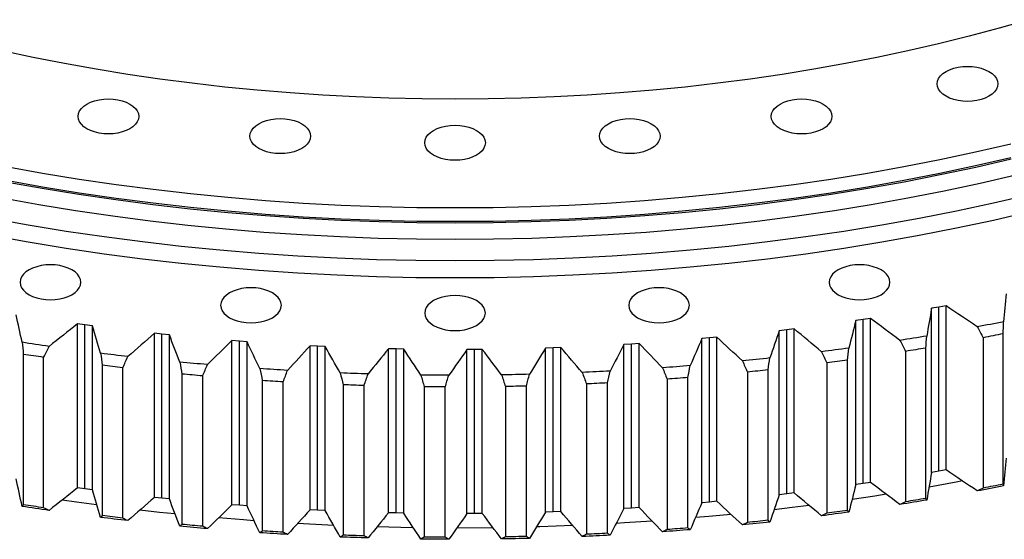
# Model space of a CAD drawing. Header units: millimetres. Extents: x 582 to 9113, y 24953 to 31120.
# Tile 15 of 19: x 6165 to 6636, y 27621 to 27870. Entities that reach past the tile are written whole.
import ezdxf

# ---------------------------------------------------------------- set-up
doc = ezdxf.new("R2010")
doc.units = ezdxf.units.MM
doc.header["$LTSCALE"] = 50

msp = doc.modelspace()

# ---------------------------------------------------------------- linework, layer by layer
at = {"color": 7, "linetype": 'Continuous', "lineweight": 25}
for p, q in [((6604.66, 27732.35), (6601.15, 27731.73)), ((6601.15, 27653.35), (6601.15, 27731.73)), ((6608.14, 27732.99), (6604.66, 27732.35)), ((6604.66, 27653.96), (6604.66, 27732.35)), ((6608.14, 27654.6), (6608.14, 27732.99)), ((6568.54, 27726.4), (6564.99, 27725.88)), ((6564.99, 27647.5), (6564.99, 27725.88)), ((6572.07, 27726.94), (6568.54, 27726.4)), ((6568.54, 27648.01), (6568.54, 27726.4)), ((6572.07, 27648.56), (6572.07, 27726.94)), ((6196.56, 27723.8), (6193, 27724.3)), ((6193, 27645.91), (6193, 27724.3)), ((6200.13, 27723.34), (6196.56, 27723.8)), ((6196.56, 27645.42), (6196.56, 27723.8)), ((6200.13, 27644.95), (6200.13, 27723.34)), ((6531.96, 27721.46), (6528.37, 27721.05)), ((6535.54, 27721.91), (6531.96, 27721.46)), ((6531.96, 27643.08), (6531.96, 27721.46)), ((6535.54, 27643.52), (6535.54, 27721.91)), ((6233.33, 27719.38), (6229.74, 27719.78)), ((6229.74, 27641.39), (6229.74, 27719.78)), ((6236.93, 27719.02), (6233.33, 27719.38)), ((6233.33, 27640.99), (6233.33, 27719.38)), ((6236.93, 27640.63), (6236.93, 27719.02)), ((6495.01, 27717.56), (6491.4, 27717.24)), ((6491.4, 27638.85), (6491.4, 27717.24)), ((6498.62, 27717.9), (6495.01, 27717.56)), ((6495.01, 27639.17), (6495.01, 27717.56)), ((6498.62, 27639.51), (6498.62, 27717.9)), ((6528.37, 27642.66), (6528.37, 27721.05)), ((6625.86, 27717.69), (6625.86, 27645.83)), ((6635.37, 27647.69), (6635.37, 27719.55)), ((6270.43, 27715.99), (6266.81, 27716.28)), ((6266.81, 27637.9), (6266.81, 27716.28)), ((6274.06, 27715.73), (6270.43, 27715.99)), ((6270.43, 27637.6), (6270.43, 27715.99)), ((6274.06, 27637.34), (6274.06, 27715.73)), ((6307.77, 27713.64), (6304.13, 27713.83)), ((6304.13, 27635.44), (6304.13, 27713.83)), ((6311.42, 27713.47), (6307.77, 27713.64)), ((6307.77, 27635.25), (6307.77, 27713.64)), ((6311.42, 27635.09), (6311.42, 27713.47)), ((6345.26, 27712.33), (6341.61, 27712.42)), ((6341.61, 27634.03), (6341.61, 27712.42)), ((6348.92, 27712.27), (6345.26, 27712.33)), ((6345.26, 27633.94), (6345.26, 27712.33)), ((6348.92, 27633.88), (6348.92, 27712.27)), ((6382.82, 27712.06), (6379.16, 27712.05)), ((6379.16, 27633.67), (6379.16, 27712.05)), ((6386.48, 27712.11), (6382.82, 27712.06)), ((6382.82, 27633.68), (6382.82, 27712.06)), ((6386.48, 27633.72), (6386.48, 27712.11)), ((6420.36, 27712.85), (6416.7, 27712.74)), ((6416.7, 27634.35), (6416.7, 27712.74)), ((6424.01, 27712.99), (6420.36, 27712.85)), ((6420.36, 27634.46), (6420.36, 27712.85)), ((6424.01, 27634.61), (6424.01, 27712.99)), ((6457.78, 27714.68), (6454.14, 27714.47)), ((6454.14, 27636.08), (6454.14, 27714.47)), ((6461.42, 27714.93), (6457.78, 27714.68)), ((6457.78, 27636.29), (6457.78, 27714.68)), ((6461.42, 27636.54), (6461.42, 27714.93)), ((6598.42, 27640.9), (6598.42, 27712.75)), ((6167.12, 27709.74), (6167.12, 27637.89)), ((6176.84, 27636.43), (6176.84, 27708.29)), ((6588.76, 27711.16), (6588.76, 27639.31)), ((6204.83, 27704.51), (6204.83, 27632.66)), ((6214.66, 27631.47), (6214.66, 27703.33)), ((6551.16, 27705.68), (6551.16, 27633.82)), ((6560.94, 27635.14), (6560.94, 27707)), ((6242.93, 27700.34), (6242.93, 27628.48)), ((6252.86, 27627.58), (6252.86, 27699.43)), ((6474.8, 27697.88), (6474.8, 27626.03)), ((6484.76, 27626.8), (6484.76, 27698.65)), ((6513.14, 27701.25), (6513.14, 27629.39)), ((6523.02, 27630.44), (6523.02, 27702.29)), ((6281.34, 27697.23), (6281.34, 27625.38)), ((6291.33, 27624.75), (6291.33, 27696.6)), ((6319.96, 27695.2), (6319.96, 27623.35)), ((6329.99, 27623), (6329.99, 27694.85)), ((6358.71, 27694.25), (6358.71, 27622.4)), ((6368.76, 27622.33), (6368.76, 27694.18)), ((6397.49, 27694.38), (6397.49, 27622.53)), ((6407.53, 27622.74), (6407.53, 27694.59)), ((6436.22, 27695.59), (6436.22, 27623.74)), ((6446.23, 27624.23), (6446.23, 27696.08)), ((6604.66, 27653.96), (6601.15, 27653.35)), ((6608.14, 27654.6), (6604.66, 27653.96)), ((6196.56, 27645.42), (6193, 27645.91)), ((6568.54, 27648.01), (6564.99, 27647.5)), ((6572.07, 27648.56), (6568.54, 27648.01)), ((6200.13, 27644.95), (6196.56, 27645.42)), ((6233.33, 27640.99), (6229.74, 27641.39)), ((6531.96, 27643.08), (6528.37, 27642.66)), ((6535.54, 27643.52), (6531.96, 27643.08)), ((6236.93, 27640.63), (6233.33, 27640.99)), ((6270.43, 27637.6), (6266.81, 27637.9)), ((6274.06, 27637.34), (6270.43, 27637.6)), ((6461.42, 27636.54), (6457.78, 27636.29)), ((6495.01, 27639.17), (6491.4, 27638.85)), ((6498.62, 27639.51), (6495.01, 27639.17)), ((6307.77, 27635.25), (6304.13, 27635.44)), ((6311.42, 27635.09), (6307.77, 27635.25)), ((6345.26, 27633.94), (6341.61, 27634.03)), ((6348.92, 27633.88), (6345.26, 27633.94)), ((6382.82, 27633.68), (6379.16, 27633.67)), ((6386.48, 27633.72), (6382.82, 27633.68)), ((6420.36, 27634.46), (6416.7, 27634.35)), ((6424.01, 27634.61), (6420.36, 27634.46)), ((6457.78, 27636.29), (6454.14, 27636.08)), ((6391.6, 27626.88), (6374.37, 27626.76))]:
    msp.add_line(p, q, dxfattribs=at)
at = {"color": 7, "linetype": 'Continuous', "lineweight": 25, "flags": 128}
for points in [[(6647.64, 27869.63), (6633.46, 27865.6), (6619.1, 27861.77), (6604.57, 27858.17), (6589.88, 27854.79), (6575.05, 27851.63), (6560.08, 27848.69), (6544.97, 27845.99), (6529.76, 27843.51), (6514.43, 27841.26), (6499.01, 27839.25), (6483.5, 27837.47), (6467.92, 27835.92), (6452.27, 27834.61), (6436.56, 27833.54), (6420.82, 27832.7), (6405.04, 27832.11), (6389.24, 27831.75), (6373.43, 27831.63), (6357.62, 27831.75), (6341.82, 27832.11), (6326.04, 27832.7), (6310.29, 27833.54), (6294.59, 27834.61), (6278.94, 27835.92), (6263.36, 27837.47), (6247.85, 27839.25), (6232.43, 27841.26), (6217.1, 27843.51), (6201.88, 27845.99), (6186.78, 27848.69), (6171.81, 27851.63), (6156.98, 27854.79)], [(6628.6, 27844.89), (6630.08, 27843.89), (6631.27, 27842.77), (6632.14, 27841.56), (6632.67, 27840.28), (6632.85, 27838.97), (6632.67, 27837.66), (6632.14, 27836.38), (6631.27, 27835.17), (6630.08, 27834.05), (6628.6, 27833.05), (6626.87, 27832.2), (6624.93, 27831.51), (6622.83, 27831.01), (6620.61, 27830.7), (6618.35, 27830.6), (6616.08, 27830.7), (6613.87, 27831.01), (6611.76, 27831.51), (6609.82, 27832.2), (6608.09, 27833.05), (6606.62, 27834.05), (6605.43, 27835.17), (6604.56, 27836.38), (6604.03, 27837.66), (6603.85, 27838.97), (6604.03, 27840.28), (6604.56, 27841.56), (6605.43, 27842.77), (6606.62, 27843.89), (6608.09, 27844.89), (6609.82, 27845.74), (6611.76, 27846.43), (6613.87, 27846.93), (6616.08, 27847.24), (6618.35, 27847.34), (6620.61, 27847.24), (6622.83, 27846.93), (6624.93, 27846.43), (6626.87, 27845.74), (6628.6, 27844.89)], [(6218.04, 27829.35), (6219.52, 27828.36), (6220.7, 27827.24), (6221.58, 27826.02), (6222.11, 27824.74), (6222.29, 27823.44), (6222.11, 27822.13), (6221.58, 27820.85), (6220.7, 27819.64), (6219.52, 27818.52), (6218.04, 27817.52), (6216.31, 27816.66), (6214.37, 27815.98), (6212.27, 27815.47), (6210.05, 27815.17), (6207.79, 27815.06), (6205.52, 27815.17), (6203.3, 27815.47), (6201.2, 27815.98), (6199.26, 27816.66), (6197.53, 27817.52), (6196.05, 27818.52), (6194.87, 27819.64), (6193.99, 27820.85), (6193.46, 27822.13), (6193.29, 27823.44), (6193.46, 27824.74), (6193.99, 27826.02), (6194.87, 27827.24), (6196.05, 27828.36), (6197.53, 27829.35), (6199.26, 27830.21), (6201.2, 27830.89), (6203.3, 27831.4), (6205.52, 27831.7), (6207.79, 27831.81), (6210.05, 27831.7), (6212.27, 27831.4), (6214.37, 27830.89), (6216.31, 27830.21), (6218.04, 27829.35)], [(6549.33, 27829.35), (6550.8, 27828.36), (6551.99, 27827.24), (6552.86, 27826.02), (6553.39, 27824.74), (6553.57, 27823.44), (6553.39, 27822.13), (6552.86, 27820.85), (6551.99, 27819.64), (6550.8, 27818.52), (6549.33, 27817.52), (6547.6, 27816.66), (6545.66, 27815.98), (6543.55, 27815.47), (6541.34, 27815.17), (6539.07, 27815.06), (6536.81, 27815.17), (6534.59, 27815.47), (6532.49, 27815.98), (6530.55, 27816.66), (6528.82, 27817.52), (6527.34, 27818.52), (6526.15, 27819.64), (6525.28, 27820.85), (6524.75, 27822.13), (6524.57, 27823.44), (6524.75, 27824.74), (6525.28, 27826.02), (6526.15, 27827.24), (6527.34, 27828.36), (6528.82, 27829.35), (6530.55, 27830.21), (6532.49, 27830.89), (6534.59, 27831.4), (6536.81, 27831.7), (6539.07, 27831.81), (6541.34, 27831.7), (6543.55, 27831.4), (6545.66, 27830.89), (6547.6, 27830.21), (6549.33, 27829.35)], [(6300.15, 27819.93), (6301.62, 27818.93), (6302.81, 27817.81), (6303.68, 27816.59), (6304.21, 27815.32), (6304.39, 27814.01), (6304.21, 27812.7), (6303.68, 27811.42), (6302.81, 27810.21), (6301.62, 27809.09), (6300.15, 27808.09), (6298.42, 27807.23), (6296.48, 27806.55), (6294.37, 27806.05), (6292.16, 27805.74), (6289.89, 27805.64), (6287.62, 27805.74), (6285.41, 27806.05), (6283.31, 27806.55), (6281.37, 27807.23), (6279.64, 27808.09), (6278.16, 27809.09), (6276.97, 27810.21), (6276.1, 27811.42), (6275.57, 27812.7), (6275.39, 27814.01), (6275.57, 27815.32), (6276.1, 27816.59), (6276.97, 27817.81), (6278.16, 27818.93), (6279.64, 27819.93), (6281.37, 27820.78), (6283.31, 27821.47), (6285.41, 27821.97), (6287.62, 27822.27), (6289.89, 27822.38), (6292.16, 27822.27), (6294.37, 27821.97), (6296.48, 27821.47), (6298.42, 27820.78), (6300.15, 27819.93)], [(6467.22, 27819.93), (6468.7, 27818.93), (6469.89, 27817.81), (6470.76, 27816.59), (6471.29, 27815.32), (6471.47, 27814.01), (6471.29, 27812.7), (6470.76, 27811.42), (6469.89, 27810.21), (6468.7, 27809.09), (6467.22, 27808.09), (6465.49, 27807.23), (6463.55, 27806.55), (6461.45, 27806.05), (6459.23, 27805.74), (6456.97, 27805.64), (6454.7, 27805.74), (6452.49, 27806.05), (6450.38, 27806.55), (6448.44, 27807.23), (6446.71, 27808.09), (6445.24, 27809.09), (6444.05, 27810.21), (6443.18, 27811.42), (6442.64, 27812.7), (6442.47, 27814.01), (6442.64, 27815.32), (6443.18, 27816.59), (6444.05, 27817.81), (6445.24, 27818.93), (6446.71, 27819.93), (6448.44, 27820.78), (6450.38, 27821.47), (6452.49, 27821.97), (6454.7, 27822.27), (6456.97, 27822.38), (6459.23, 27822.27), (6461.45, 27821.97), (6463.55, 27821.47), (6465.49, 27820.78), (6467.22, 27819.93)], [(6383.68, 27816.76), (6385.16, 27815.77), (6386.35, 27814.65), (6387.22, 27813.43), (6387.75, 27812.16), (6387.93, 27810.85), (6387.75, 27809.54), (6387.22, 27808.26), (6386.35, 27807.05), (6385.16, 27805.93), (6383.68, 27804.93), (6381.95, 27804.07), (6380.01, 27803.39), (6377.91, 27802.89), (6375.7, 27802.58), (6373.43, 27802.48), (6371.16, 27802.58), (6368.95, 27802.89), (6366.85, 27803.39), (6364.91, 27804.07), (6363.18, 27804.93), (6361.7, 27805.93), (6360.51, 27807.05), (6359.64, 27808.26), (6359.11, 27809.54), (6358.93, 27810.85), (6359.11, 27812.16), (6359.64, 27813.43), (6360.51, 27814.65), (6361.7, 27815.77), (6363.18, 27816.76), (6364.91, 27817.62), (6366.85, 27818.3), (6368.95, 27818.81), (6371.16, 27819.11), (6373.43, 27819.22), (6375.7, 27819.11), (6377.91, 27818.81), (6380.01, 27818.3), (6381.95, 27817.62), (6383.68, 27816.76)], [(6639.01, 27810.17), (6622.14, 27806.28), (6605.09, 27802.65), (6587.89, 27799.28), (6570.54, 27796.17), (6553.05, 27793.32), (6535.44, 27790.74), (6517.72, 27788.43), (6499.9, 27786.38), (6481.99, 27784.61), (6464.01, 27783.1), (6445.97, 27781.87), (6427.88, 27780.91), (6409.75, 27780.22), (6391.6, 27779.81), (6373.43, 27779.67), (6355.26, 27779.81), (6337.11, 27780.22), (6318.98, 27780.91), (6300.89, 27781.87), (6282.84, 27783.1), (6264.86, 27784.61), (6246.96, 27786.38), (6229.14, 27788.43), (6211.42, 27790.74), (6193.81, 27793.32), (6176.32, 27796.17), (6158.97, 27799.28)], [(6639.2, 27802.96), (6622.32, 27799.07), (6605.26, 27795.44), (6588.04, 27792.07), (6570.68, 27788.95), (6553.18, 27786.1), (6535.56, 27783.52), (6517.82, 27781.2), (6499.99, 27779.16), (6482.07, 27777.38), (6464.08, 27775.87), (6446.02, 27774.64), (6427.92, 27773.68), (6409.78, 27772.99), (6391.61, 27772.58), (6373.43, 27772.44), (6355.25, 27772.58), (6337.08, 27772.99), (6318.94, 27773.68), (6300.83, 27774.64), (6282.78, 27775.87), (6264.79, 27777.38), (6246.87, 27779.16), (6229.03, 27781.2), (6211.3, 27783.52), (6193.68, 27786.1), (6176.18, 27788.95), (6158.82, 27792.07)], [(6639.01, 27803.64), (6622.14, 27799.75), (6605.09, 27796.12), (6587.89, 27792.75), (6570.54, 27789.64), (6553.05, 27786.79), (6535.44, 27784.21), (6517.72, 27781.9), (6499.9, 27779.85), (6481.99, 27778.07), (6464.01, 27776.57), (6445.97, 27775.33), (6427.88, 27774.38), (6409.75, 27773.69), (6391.6, 27773.28), (6373.43, 27773.14), (6355.26, 27773.28), (6337.11, 27773.69), (6318.98, 27774.38), (6300.89, 27775.33), (6282.84, 27776.57), (6264.86, 27778.07), (6246.96, 27779.85), (6229.14, 27781.9), (6211.42, 27784.21), (6193.81, 27786.79), (6176.32, 27789.64), (6158.97, 27792.75)], [(6641.5, 27795.35), (6624.47, 27791.43), (6607.26, 27787.77), (6589.9, 27784.36), (6572.38, 27781.22), (6554.73, 27778.35), (6536.96, 27775.74), (6519.07, 27773.41), (6501.09, 27771.34), (6483.01, 27769.55), (6464.86, 27768.03), (6446.65, 27766.79), (6428.39, 27765.82), (6410.09, 27765.12), (6391.77, 27764.71), (6373.43, 27764.57), (6355.09, 27764.71), (6336.77, 27765.12), (6318.47, 27765.82), (6300.21, 27766.79), (6282, 27768.03), (6263.85, 27769.55), (6245.77, 27771.34), (6227.79, 27773.41), (6209.9, 27775.74), (6192.13, 27778.35), (6174.48, 27781.22), (6156.96, 27784.36)], [(6648.2, 27785.94), (6630.74, 27781.92), (6613.1, 27778.16), (6595.3, 27774.67), (6577.35, 27771.45), (6559.26, 27768.51), (6541.04, 27765.84), (6522.71, 27763.44), (6504.27, 27761.33), (6485.75, 27759.49), (6467.15, 27757.93), (6448.48, 27756.66), (6429.76, 27755.66), (6411.01, 27754.95), (6392.22, 27754.53), (6373.43, 27754.39), (6354.63, 27754.53), (6335.85, 27754.95), (6317.1, 27755.66), (6298.38, 27756.66), (6279.71, 27757.93), (6261.11, 27759.49), (6242.58, 27761.33), (6224.15, 27763.44), (6205.82, 27765.84), (6187.6, 27768.51), (6169.51, 27771.45), (6151.56, 27774.67)], [(6648.2, 27777.77), (6630.74, 27773.75), (6613.1, 27770), (6595.3, 27766.51), (6577.35, 27763.29), (6559.26, 27760.34), (6541.04, 27757.67), (6522.71, 27755.28), (6504.27, 27753.16), (6485.75, 27751.32), (6467.15, 27749.77), (6448.48, 27748.49), (6429.76, 27747.5), (6411.01, 27746.79), (6392.22, 27746.36), (6373.43, 27746.22), (6354.63, 27746.36), (6335.85, 27746.79), (6317.1, 27747.5), (6298.38, 27748.49), (6279.71, 27749.77), (6261.11, 27751.32), (6242.58, 27753.16), (6224.15, 27755.28), (6205.82, 27757.67), (6187.6, 27760.34), (6169.51, 27763.29), (6151.56, 27766.51)], [(6169.84, 27738.25), (6171.57, 27737.4), (6173.51, 27736.71), (6175.61, 27736.21), (6177.82, 27735.91), (6180.09, 27735.8), (6182.36, 27735.91), (6184.57, 27736.21), (6186.67, 27736.71), (6188.61, 27737.4), (6190.34, 27738.25), (6191.82, 27739.25), (6193.01, 27740.37), (6193.88, 27741.59), (6194.41, 27742.86), (6194.59, 27744.17), (6194.41, 27745.48), (6193.88, 27746.76), (6193.01, 27747.97), (6191.82, 27749.09), (6190.34, 27750.09), (6188.61, 27750.95), (6186.67, 27751.63), (6184.57, 27752.13), (6182.36, 27752.44), (6180.09, 27752.54), (6177.82, 27752.44), (6175.61, 27752.13), (6173.51, 27751.63), (6171.57, 27750.95), (6169.84, 27750.09), (6168.36, 27749.09), (6167.17, 27747.97), (6166.3, 27746.76), (6165.77, 27745.48), (6165.59, 27744.17), (6165.77, 27742.86), (6166.3, 27741.59), (6167.17, 27740.37), (6168.36, 27739.25), (6169.84, 27738.25)], [(6556.51, 27738.25), (6558.24, 27737.4), (6560.18, 27736.71), (6562.29, 27736.21), (6564.5, 27735.91), (6566.77, 27735.8), (6569.04, 27735.91), (6571.25, 27736.21), (6573.35, 27736.71), (6575.29, 27737.4), (6577.02, 27738.25), (6578.5, 27739.25), (6579.69, 27740.37), (6580.56, 27741.59), (6581.09, 27742.86), (6581.27, 27744.17), (6581.09, 27745.48), (6580.56, 27746.76), (6579.69, 27747.97), (6578.5, 27749.09), (6577.02, 27750.09), (6575.29, 27750.95), (6573.35, 27751.63), (6571.25, 27752.13), (6569.04, 27752.44), (6566.77, 27752.54), (6564.5, 27752.44), (6562.29, 27752.13), (6560.18, 27751.63), (6558.24, 27750.95), (6556.51, 27750.09), (6555.04, 27749.09), (6553.85, 27747.97), (6552.98, 27746.76), (6552.45, 27745.48), (6552.27, 27744.17), (6552.45, 27742.86), (6552.98, 27741.59), (6553.85, 27740.37), (6555.04, 27739.25), (6556.51, 27738.25)], [(6265.67, 27727.25), (6267.4, 27726.4), (6269.34, 27725.71), (6271.45, 27725.21), (6273.66, 27724.9), (6275.93, 27724.8), (6278.19, 27724.9), (6280.41, 27725.21), (6282.51, 27725.71), (6284.45, 27726.4), (6286.18, 27727.25), (6287.66, 27728.25), (6288.85, 27729.37), (6289.72, 27730.58), (6290.25, 27731.86), (6290.43, 27733.17), (6290.25, 27734.48), (6289.72, 27735.76), (6288.85, 27736.97), (6287.66, 27738.09), (6286.18, 27739.09), (6284.45, 27739.94), (6282.51, 27740.63), (6280.41, 27741.13), (6278.19, 27741.44), (6275.93, 27741.54), (6273.66, 27741.44), (6271.45, 27741.13), (6269.34, 27740.63), (6267.4, 27739.94), (6265.67, 27739.09), (6264.2, 27738.09), (6263.01, 27736.97), (6262.14, 27735.76), (6261.6, 27734.48), (6261.43, 27733.17), (6261.6, 27731.86), (6262.14, 27730.58), (6263.01, 27729.37), (6264.2, 27728.25), (6265.67, 27727.25)], [(6460.68, 27727.25), (6462.41, 27726.4), (6464.35, 27725.71), (6466.45, 27725.21), (6468.66, 27724.9), (6470.93, 27724.8), (6473.2, 27724.9), (6475.41, 27725.21), (6477.52, 27725.71), (6479.46, 27726.4), (6481.19, 27727.25), (6482.66, 27728.25), (6483.85, 27729.37), (6484.72, 27730.58), (6485.25, 27731.86), (6485.43, 27733.17), (6485.25, 27734.48), (6484.72, 27735.76), (6483.85, 27736.97), (6482.66, 27738.09), (6481.19, 27739.09), (6479.46, 27739.94), (6477.52, 27740.63), (6475.41, 27741.13), (6473.2, 27741.44), (6470.93, 27741.54), (6468.66, 27741.44), (6466.45, 27741.13), (6464.35, 27740.63), (6462.41, 27739.94), (6460.68, 27739.09), (6459.2, 27738.09), (6458.01, 27736.97), (6457.14, 27735.76), (6456.61, 27734.48), (6456.43, 27733.17), (6456.61, 27731.86), (6457.14, 27730.58), (6458.01, 27729.37), (6459.2, 27728.25), (6460.68, 27727.25)], [(6363.18, 27723.56), (6364.91, 27722.71), (6366.85, 27722.02), (6368.95, 27721.52), (6371.16, 27721.21), (6373.43, 27721.11), (6375.7, 27721.21), (6377.91, 27721.52), (6380.01, 27722.02), (6381.95, 27722.71), (6383.68, 27723.56), (6385.16, 27724.56), (6386.35, 27725.68), (6387.22, 27726.89), (6387.75, 27728.17), (6387.93, 27729.48), (6387.75, 27730.79), (6387.22, 27732.07), (6386.35, 27733.28), (6385.16, 27734.4), (6383.68, 27735.4), (6381.95, 27736.25), (6380.01, 27736.94), (6377.91, 27737.44), (6375.7, 27737.75), (6373.43, 27737.85), (6371.16, 27737.75), (6368.95, 27737.44), (6366.85, 27736.94), (6364.91, 27736.25), (6363.18, 27735.4), (6361.7, 27734.4), (6360.51, 27733.28), (6359.64, 27732.07), (6359.11, 27730.79), (6358.93, 27729.48), (6359.11, 27728.17), (6359.64, 27726.89), (6360.51, 27725.68), (6361.7, 27724.56), (6363.18, 27723.56)], [(6635.63, 27725.31), (6634.06, 27724.99), (6632.48, 27724.68), (6630.91, 27724.37), (6629.34, 27724.06), (6627.76, 27723.76), (6626.19, 27723.45), (6624.61, 27723.15), (6623.03, 27722.85)], [(6598.88, 27718.5), (6597.29, 27718.23), (6595.69, 27717.97), (6594.09, 27717.7), (6592.49, 27717.44), (6590.9, 27717.17), (6589.3, 27716.91), (6587.7, 27716.65), (6586.09, 27716.4)], [(6635.37, 27719.55), (6634.19, 27719.31), (6633, 27719.08), (6631.81, 27718.84), (6630.62, 27718.61), (6629.43, 27718.38), (6628.24, 27718.15), (6627.05, 27717.92), (6625.86, 27717.69)], [(6179.42, 27713.56), (6177.81, 27713.8), (6176.2, 27714.03), (6174.59, 27714.27), (6172.98, 27714.51), (6171.37, 27714.75), (6169.77, 27714.99), (6168.16, 27715.24), (6166.55, 27715.49)], [(6561.61, 27712.73), (6559.99, 27712.51), (6558.38, 27712.28), (6556.76, 27712.06), (6555.14, 27711.84), (6553.52, 27711.63), (6551.9, 27711.41), (6550.28, 27711.2), (6548.66, 27710.99)], [(6598.42, 27712.75), (6597.21, 27712.55), (6596.01, 27712.35), (6594.8, 27712.15), (6593.59, 27711.95), (6592.38, 27711.75), (6591.18, 27711.55), (6589.97, 27711.36), (6588.76, 27711.16)], [(6176.84, 27708.29), (6175.63, 27708.47), (6174.41, 27708.65), (6173.19, 27708.83), (6171.98, 27709.01), (6170.76, 27709.19), (6169.55, 27709.37), (6168.33, 27709.56), (6167.12, 27709.74)], [(6217.07, 27708.67), (6215.44, 27708.86), (6213.81, 27709.05), (6212.19, 27709.25), (6210.56, 27709.44), (6208.93, 27709.64), (6207.31, 27709.84), (6205.68, 27710.04), (6204.06, 27710.24)], [(6523.9, 27708.01), (6522.27, 27707.83), (6520.63, 27707.65), (6519, 27707.47), (6517.36, 27707.3), (6515.73, 27707.13), (6514.09, 27706.96), (6512.46, 27706.79), (6510.82, 27706.62)], [(6214.66, 27703.33), (6213.43, 27703.47), (6212.2, 27703.62), (6210.97, 27703.77), (6209.74, 27703.91), (6208.51, 27704.06), (6207.28, 27704.21), (6206.06, 27704.36), (6204.83, 27704.51)], [(6255.09, 27704.84), (6253.44, 27704.98), (6251.8, 27705.13), (6250.16, 27705.28), (6248.52, 27705.42), (6246.87, 27705.58), (6245.23, 27705.73), (6243.59, 27705.88), (6241.95, 27706.04)], [(6293.38, 27702.07), (6291.72, 27702.17), (6290.07, 27702.27), (6288.42, 27702.37), (6286.77, 27702.47), (6285.11, 27702.58), (6283.46, 27702.68), (6281.81, 27702.79), (6280.16, 27702.9)], [(6485.84, 27704.34), (6484.19, 27704.21), (6482.54, 27704.07), (6480.9, 27703.94), (6479.25, 27703.81), (6477.6, 27703.69), (6475.95, 27703.56), (6474.3, 27703.44), (6472.65, 27703.32)], [(6560.94, 27707), (6559.72, 27706.83), (6558.5, 27706.66), (6557.27, 27706.49), (6556.05, 27706.33), (6554.83, 27706.16), (6553.6, 27706), (6552.38, 27705.84), (6551.16, 27705.68)], [(6252.86, 27699.43), (6251.61, 27699.54), (6250.37, 27699.65), (6249.13, 27699.76), (6247.89, 27699.88), (6246.65, 27699.99), (6245.41, 27700.11), (6244.17, 27700.22), (6242.93, 27700.34)], [(6331.86, 27700.37), (6330.2, 27700.43), (6328.54, 27700.48), (6326.88, 27700.53), (6325.22, 27700.59), (6323.56, 27700.65), (6321.9, 27700.71), (6320.24, 27700.77), (6318.58, 27700.84)], [(6370.43, 27699.75), (6368.77, 27699.76), (6367.11, 27699.76), (6365.44, 27699.77), (6363.78, 27699.78), (6362.12, 27699.8), (6360.46, 27699.81), (6358.79, 27699.83), (6357.13, 27699.84)], [(6409.01, 27700.21), (6407.35, 27700.17), (6405.69, 27700.13), (6404.03, 27700.09), (6402.37, 27700.05), (6400.71, 27700.02), (6399.05, 27699.99), (6397.38, 27699.96), (6395.72, 27699.93)], [(6447.51, 27701.74), (6445.85, 27701.65), (6444.2, 27701.56), (6442.54, 27701.48), (6440.89, 27701.4), (6439.23, 27701.32), (6437.57, 27701.24), (6435.92, 27701.16), (6434.26, 27701.09)], [(6484.76, 27698.65), (6483.51, 27698.55), (6482.27, 27698.45), (6481.02, 27698.36), (6479.78, 27698.26), (6478.53, 27698.16), (6477.29, 27698.07), (6476.04, 27697.98), (6474.8, 27697.88)], [(6523.02, 27702.29), (6521.79, 27702.16), (6520.55, 27702.03), (6519.32, 27701.89), (6518.08, 27701.76), (6516.85, 27701.63), (6515.61, 27701.5), (6514.38, 27701.38), (6513.14, 27701.25)], [(6291.33, 27696.6), (6290.08, 27696.68), (6288.83, 27696.76), (6287.58, 27696.83), (6286.33, 27696.91), (6285.08, 27696.99), (6283.83, 27697.07), (6282.59, 27697.15), (6281.34, 27697.23)], [(6329.99, 27694.85), (6328.74, 27694.89), (6327.48, 27694.93), (6326.23, 27694.98), (6324.98, 27695.02), (6323.72, 27695.06), (6322.47, 27695.11), (6321.21, 27695.16), (6319.96, 27695.2)], [(6368.76, 27694.18), (6367.5, 27694.19), (6366.24, 27694.19), (6364.99, 27694.2), (6363.73, 27694.21), (6362.48, 27694.22), (6361.22, 27694.23), (6359.97, 27694.24), (6358.71, 27694.25)], [(6407.53, 27694.59), (6406.28, 27694.56), (6405.02, 27694.53), (6403.77, 27694.5), (6402.51, 27694.48), (6401.26, 27694.45), (6400, 27694.43), (6398.75, 27694.4), (6397.49, 27694.38)], [(6446.23, 27696.08), (6444.98, 27696.02), (6443.73, 27695.95), (6442.48, 27695.89), (6441.22, 27695.83), (6439.97, 27695.77), (6438.72, 27695.71), (6437.47, 27695.65), (6436.22, 27695.59)], [(6615.96, 27649.23), (6612.92, 27648.66), (6600.05, 27646.32)], [(6635.63, 27646.92), (6634.06, 27646.61), (6632.48, 27646.29), (6630.91, 27645.98), (6629.34, 27645.68), (6627.76, 27645.37), (6626.19, 27645.06), (6624.61, 27644.76), (6623.03, 27644.46)], [(6635.37, 27647.69), (6634.19, 27647.46), (6633, 27647.22), (6631.81, 27646.99), (6630.62, 27646.75), (6629.43, 27646.52), (6628.24, 27646.29), (6627.05, 27646.06), (6625.86, 27645.83)], [(6579.55, 27642.88), (6574.01, 27642.01), (6563.26, 27640.39)], [(6179.42, 27635.17), (6177.81, 27635.41), (6176.2, 27635.64), (6174.59, 27635.88), (6172.98, 27636.12), (6171.37, 27636.36), (6169.77, 27636.61), (6168.16, 27636.85), (6166.55, 27637.1)], [(6176.84, 27636.43), (6175.63, 27636.61), (6174.41, 27636.79), (6173.19, 27636.97), (6171.98, 27637.15), (6170.76, 27637.33), (6169.55, 27637.52), (6168.33, 27637.7), (6167.12, 27637.89)], [(6202.17, 27637.82), (6192.51, 27639.12), (6185.73, 27640.08)], [(6542.61, 27637.55), (6534.56, 27636.54), (6526.01, 27635.52)], [(6598.88, 27640.12), (6597.29, 27639.85), (6595.69, 27639.58), (6594.09, 27639.31), (6592.49, 27639.05), (6590.9, 27638.79), (6589.3, 27638.53), (6587.7, 27638.27), (6586.09, 27638.01)], [(6598.42, 27640.9), (6597.21, 27640.7), (6596.01, 27640.49), (6594.8, 27640.29), (6593.59, 27640.09), (6592.38, 27639.9), (6591.18, 27639.7), (6589.97, 27639.5), (6588.76, 27639.31)], [(6217.07, 27630.28), (6215.44, 27630.47), (6213.81, 27630.66), (6212.19, 27630.86), (6210.56, 27631.05), (6208.93, 27631.25), (6207.31, 27631.45), (6205.68, 27631.65), (6204.06, 27631.85)], [(6214.66, 27631.47), (6213.43, 27631.62), (6212.2, 27631.76), (6210.97, 27631.91), (6209.74, 27632.06), (6208.51, 27632.21), (6207.28, 27632.36), (6206.06, 27632.51), (6204.83, 27632.66)], [(6239.6, 27633.48), (6232.2, 27634.25), (6222.84, 27635.29)], [(6505.25, 27633.28), (6494.67, 27632.27), (6488.37, 27631.71)], [(6561.61, 27634.34), (6559.99, 27634.12), (6558.38, 27633.9), (6556.76, 27633.67), (6555.14, 27633.46), (6553.52, 27633.24), (6551.9, 27633.02), (6550.28, 27632.81), (6548.66, 27632.6)], [(6560.94, 27635.14), (6559.72, 27634.97), (6558.5, 27634.81), (6557.27, 27634.64), (6556.05, 27634.47), (6554.83, 27634.31), (6553.6, 27634.15), (6552.38, 27633.98), (6551.16, 27633.82)], [(6255.09, 27626.45), (6253.44, 27626.59), (6251.8, 27626.74), (6250.16, 27626.89), (6248.52, 27627.04), (6246.87, 27627.19), (6245.23, 27627.34), (6243.59, 27627.5), (6241.95, 27627.65)], [(6252.86, 27627.58), (6251.61, 27627.69), (6250.37, 27627.8), (6249.13, 27627.91), (6247.89, 27628.02), (6246.65, 27628.14), (6245.41, 27628.25), (6244.17, 27628.37), (6242.93, 27628.48)], [(6277.35, 27630.21), (6272.27, 27630.59), (6260.38, 27631.55)], [(6315.34, 27628.02), (6312.62, 27628.14), (6298.23, 27628.87)], [(6353.48, 27626.91), (6353.14, 27626.92), (6336.25, 27627.28)], [(6429.65, 27627.94), (6413.99, 27627.38), (6412.49, 27627.33)], [(6467.57, 27630.07), (6454.44, 27629.21), (6450.51, 27628.98)], [(6523.9, 27629.62), (6522.27, 27629.44), (6520.63, 27629.26), (6519, 27629.09), (6517.36, 27628.91), (6515.73, 27628.74), (6514.09, 27628.57), (6512.46, 27628.4), (6510.82, 27628.24)], [(6523.02, 27630.44), (6521.79, 27630.3), (6520.55, 27630.17), (6519.32, 27630.04), (6518.08, 27629.91), (6516.85, 27629.78), (6515.61, 27629.65), (6514.38, 27629.52), (6513.14, 27629.39)], [(6293.38, 27623.68), (6291.72, 27623.78), (6290.07, 27623.88), (6288.42, 27623.98), (6286.77, 27624.08), (6285.11, 27624.19), (6283.46, 27624.3), (6281.81, 27624.41), (6280.16, 27624.52)], [(6291.33, 27624.75), (6290.08, 27624.82), (6288.83, 27624.9), (6287.58, 27624.98), (6286.33, 27625.05), (6285.08, 27625.13), (6283.83, 27625.21), (6282.59, 27625.3), (6281.34, 27625.38)], [(6331.86, 27621.99), (6330.2, 27622.04), (6328.54, 27622.09), (6326.88, 27622.15), (6325.22, 27622.2), (6323.56, 27622.26), (6321.9, 27622.32), (6320.24, 27622.38), (6318.58, 27622.45)], [(6329.99, 27623), (6328.74, 27623.04), (6327.48, 27623.08), (6326.23, 27623.12), (6324.98, 27623.16), (6323.72, 27623.21), (6322.47, 27623.25), (6321.21, 27623.3), (6319.96, 27623.35)], [(6368.76, 27622.33), (6367.5, 27622.33), (6366.24, 27622.34), (6364.99, 27622.34), (6363.73, 27622.35), (6362.48, 27622.36), (6361.22, 27622.37), (6359.97, 27622.38), (6358.71, 27622.4)], [(6407.53, 27622.74), (6406.28, 27622.71), (6405.02, 27622.68), (6403.77, 27622.65), (6402.51, 27622.62), (6401.26, 27622.6), (6400, 27622.57), (6398.75, 27622.55), (6397.49, 27622.53)], [(6447.51, 27623.35), (6445.85, 27623.26), (6444.2, 27623.18), (6442.54, 27623.09), (6440.89, 27623.01), (6439.23, 27622.93), (6437.57, 27622.85), (6435.92, 27622.77), (6434.26, 27622.7)], [(6446.23, 27624.23), (6444.98, 27624.16), (6443.73, 27624.1), (6442.48, 27624.04), (6441.22, 27623.97), (6439.97, 27623.91), (6438.72, 27623.85), (6437.47, 27623.8), (6436.22, 27623.74)], [(6485.84, 27625.95), (6484.19, 27625.82), (6482.54, 27625.69), (6480.9, 27625.55), (6479.25, 27625.43), (6477.6, 27625.3), (6475.95, 27625.18), (6474.3, 27625.05), (6472.65, 27624.93)], [(6484.76, 27626.8), (6483.51, 27626.7), (6482.27, 27626.6), (6481.02, 27626.5), (6479.78, 27626.4), (6478.53, 27626.31), (6477.29, 27626.21), (6476.04, 27626.12), (6474.8, 27626.03)], [(6370.43, 27621.36), (6368.77, 27621.37), (6367.11, 27621.38), (6365.44, 27621.38), (6363.78, 27621.39), (6362.12, 27621.41), (6360.46, 27621.42), (6358.79, 27621.44), (6357.13, 27621.46)], [(6409.01, 27621.82), (6407.35, 27621.78), (6405.69, 27621.74), (6404.03, 27621.7), (6402.37, 27621.66), (6400.71, 27621.63), (6399.05, 27621.6), (6397.38, 27621.57), (6395.72, 27621.54)]]:
    msp.add_lwpolyline(points, dxfattribs=at)
at = {"color": 7, "linetype": 'Continuous', "lineweight": 25}
for points in [[(6636.79, 27738.59), (6636.45, 27734.16), (6636.07, 27729.73), (6635.63, 27725.31)], [(6601.15, 27731.73), (6600.45, 27727.32), (6599.69, 27722.91), (6598.88, 27718.5)], [(6623.03, 27722.85), (6618.03, 27726.21), (6613.06, 27729.59), (6608.14, 27732.99)], [(6166.55, 27715.49), (6165.56, 27719.88), (6164.62, 27724.28), (6163.73, 27728.68)], [(6564.99, 27725.88), (6563.91, 27721.5), (6562.79, 27717.11), (6561.61, 27712.73)], [(6586.09, 27716.4), (6581.38, 27719.9), (6576.7, 27723.41), (6572.07, 27726.94)], [(6193, 27724.3), (6188.52, 27720.7), (6183.99, 27717.12), (6179.42, 27713.56)], [(6204.06, 27710.24), (6202.69, 27714.6), (6201.39, 27718.97), (6200.13, 27723.34)], [(6548.66, 27710.99), (6544.24, 27714.61), (6539.87, 27718.25), (6535.54, 27721.91)], [(6623.03, 27722.85), (6623.97, 27721.13), (6624.91, 27719.41), (6625.86, 27717.69)], [(6635.37, 27719.55), (6635.46, 27721.47), (6635.54, 27723.39), (6635.63, 27725.31)], [(6229.74, 27719.78), (6225.56, 27716.06), (6221.34, 27712.36), (6217.07, 27708.67)], [(6241.95, 27706.04), (6240.23, 27710.36), (6238.56, 27714.68), (6236.93, 27719.02)], [(6491.4, 27717.24), (6489.59, 27712.93), (6487.74, 27708.63), (6485.84, 27704.34)], [(6510.82, 27706.62), (6506.71, 27710.37), (6502.64, 27714.13), (6498.62, 27717.9)], [(6528.37, 27721.05), (6526.93, 27716.7), (6525.44, 27712.35), (6523.9, 27708.01)], [(6598.42, 27712.75), (6598.58, 27714.67), (6598.73, 27716.59), (6598.88, 27718.5)], [(6166.55, 27715.49), (6166.74, 27713.57), (6166.93, 27711.66), (6167.12, 27709.74)], [(6176.84, 27708.29), (6177.71, 27710.05), (6178.57, 27711.8), (6179.42, 27713.56)], [(6266.81, 27716.28), (6262.95, 27712.45), (6259.04, 27708.64), (6255.09, 27704.84)], [(6280.16, 27702.9), (6278.08, 27707.17), (6276.04, 27711.44), (6274.06, 27715.73)], [(6304.13, 27713.83), (6300.59, 27709.9), (6297.01, 27705.98), (6293.38, 27702.07)], [(6318.58, 27700.84), (6316.14, 27705.04), (6313.76, 27709.25), (6311.42, 27713.47)], [(6341.61, 27712.42), (6338.4, 27708.39), (6335.15, 27704.38), (6331.86, 27700.37)], [(6357.13, 27699.84), (6354.35, 27703.97), (6351.61, 27708.12), (6348.92, 27712.27)], [(6379.16, 27712.05), (6376.3, 27707.94), (6373.39, 27703.84), (6370.43, 27699.75)], [(6395.72, 27699.93), (6392.59, 27703.98), (6389.51, 27708.04), (6386.48, 27712.11)], [(6416.7, 27712.74), (6414.19, 27708.55), (6411.62, 27704.37), (6409.01, 27700.21)], [(6434.26, 27701.09), (6430.8, 27705.04), (6427.38, 27709.01), (6424.01, 27712.99)], [(6454.14, 27714.47), (6451.98, 27710.22), (6449.77, 27705.97), (6447.51, 27701.74)], [(6472.65, 27703.32), (6468.86, 27707.18), (6465.12, 27711.04), (6461.42, 27714.93)], [(6560.94, 27707), (6561.16, 27708.91), (6561.39, 27710.82), (6561.61, 27712.73)], [(6586.09, 27716.4), (6586.98, 27714.65), (6587.87, 27712.91), (6588.76, 27711.16)], [(6204.06, 27710.24), (6204.31, 27708.33), (6204.57, 27706.42), (6204.83, 27704.51)], [(6214.66, 27703.33), (6215.47, 27705.11), (6216.27, 27706.89), (6217.07, 27708.67)], [(6523.02, 27702.29), (6523.32, 27704.2), (6523.61, 27706.1), (6523.9, 27708.01)], [(6548.66, 27710.99), (6549.49, 27709.22), (6550.32, 27707.45), (6551.16, 27705.68)], [(6241.95, 27706.04), (6242.28, 27704.14), (6242.6, 27702.24), (6242.93, 27700.34)], [(6252.86, 27699.43), (6253.6, 27701.23), (6254.35, 27703.04), (6255.09, 27704.84)], [(6280.16, 27702.9), (6280.55, 27701.01), (6280.94, 27699.12), (6281.34, 27697.23)], [(6472.65, 27703.32), (6473.37, 27701.51), (6474.08, 27699.7), (6474.8, 27697.88)], [(6484.76, 27698.65), (6485.12, 27700.55), (6485.48, 27702.44), (6485.84, 27704.34)], [(6510.82, 27706.62), (6511.59, 27704.83), (6512.36, 27703.04), (6513.14, 27701.25)], [(6291.33, 27696.6), (6292.01, 27698.43), (6292.7, 27700.25), (6293.38, 27702.07)], [(6318.58, 27700.84), (6319.04, 27698.96), (6319.5, 27697.08), (6319.96, 27695.2)], [(6329.99, 27694.85), (6330.61, 27696.69), (6331.24, 27698.53), (6331.86, 27700.37)], [(6357.13, 27699.84), (6357.66, 27697.98), (6358.18, 27696.12), (6358.71, 27694.25)], [(6368.76, 27694.18), (6369.32, 27696.04), (6369.87, 27697.89), (6370.43, 27699.75)], [(6395.72, 27699.93), (6396.31, 27698.08), (6396.9, 27696.23), (6397.49, 27694.38)], [(6407.53, 27694.59), (6408.03, 27696.46), (6408.52, 27698.33), (6409.01, 27700.21)], [(6434.26, 27701.09), (6434.91, 27699.26), (6435.56, 27697.42), (6436.22, 27695.59)], [(6446.23, 27696.08), (6446.66, 27697.97), (6447.08, 27699.85), (6447.51, 27701.74)], [(6636.79, 27660.2), (6636.45, 27655.77), (6636.07, 27651.35), (6635.63, 27646.92)], [(6601.15, 27653.35), (6600.45, 27648.93), (6599.69, 27644.52), (6598.88, 27640.12)], [(6623.03, 27644.46), (6618.03, 27647.82), (6613.06, 27651.2), (6608.14, 27654.6)], [(6166.55, 27637.1), (6165.56, 27641.5), (6164.62, 27645.89), (6163.73, 27650.3)], [(6193, 27645.91), (6188.52, 27642.32), (6183.99, 27638.74), (6179.42, 27635.17)], [(6564.99, 27647.5), (6563.91, 27643.11), (6562.79, 27638.72), (6561.61, 27634.34)], [(6586.09, 27638.01), (6581.38, 27641.51), (6576.7, 27645.02), (6572.07, 27648.56)], [(6635.63, 27646.92), (6635.54, 27647.18), (6635.46, 27647.44), (6635.37, 27647.69)], [(6204.06, 27631.85), (6202.69, 27636.21), (6201.39, 27640.58), (6200.13, 27644.95)], [(6229.74, 27641.39), (6225.56, 27637.67), (6221.34, 27633.97), (6217.07, 27630.28)], [(6528.37, 27642.66), (6526.93, 27638.31), (6525.44, 27633.96), (6523.9, 27629.62)], [(6548.66, 27632.6), (6544.24, 27636.22), (6539.87, 27639.86), (6535.54, 27643.52)], [(6625.86, 27645.83), (6624.91, 27645.38), (6623.97, 27644.92), (6623.03, 27644.46)], [(6167.12, 27637.89), (6166.93, 27637.63), (6166.74, 27637.36), (6166.55, 27637.1)], [(6241.95, 27627.65), (6240.23, 27631.97), (6238.56, 27636.3), (6236.93, 27640.63)], [(6266.81, 27637.9), (6262.95, 27634.07), (6259.04, 27630.25), (6255.09, 27626.45)], [(6280.16, 27624.52), (6278.08, 27628.78), (6276.04, 27633.06), (6274.06, 27637.34)], [(6472.65, 27624.93), (6468.86, 27628.79), (6465.12, 27632.66), (6461.42, 27636.54)], [(6491.4, 27638.85), (6489.59, 27634.55), (6487.74, 27630.24), (6485.84, 27625.95)], [(6510.82, 27628.24), (6506.71, 27631.98), (6502.64, 27635.74), (6498.62, 27639.51)], [(6588.76, 27639.31), (6587.87, 27638.87), (6586.98, 27638.44), (6586.09, 27638.01)], [(6598.88, 27640.12), (6598.73, 27640.38), (6598.58, 27640.64), (6598.42, 27640.9)], [(6179.42, 27635.17), (6178.57, 27635.59), (6177.71, 27636.01), (6176.84, 27636.43)], [(6204.83, 27632.66), (6204.57, 27632.39), (6204.31, 27632.12), (6204.06, 27631.85)], [(6304.13, 27635.44), (6300.59, 27631.51), (6297.01, 27627.59), (6293.38, 27623.68)], [(6318.58, 27622.45), (6316.14, 27626.65), (6313.76, 27630.86), (6311.42, 27635.09)], [(6341.61, 27634.03), (6338.4, 27630), (6335.15, 27625.99), (6331.86, 27621.99)], [(6357.13, 27621.46), (6354.35, 27625.59), (6351.61, 27629.73), (6348.92, 27633.88)], [(6379.16, 27633.67), (6376.3, 27629.55), (6373.39, 27625.45), (6370.43, 27621.36)], [(6395.72, 27621.54), (6392.59, 27625.59), (6389.51, 27629.65), (6386.48, 27633.72)], [(6416.7, 27634.35), (6414.19, 27630.16), (6411.62, 27625.99), (6409.01, 27621.82)], [(6434.26, 27622.7), (6430.8, 27626.66), (6427.38, 27630.62), (6424.01, 27634.61)], [(6454.14, 27636.08), (6451.98, 27631.83), (6449.77, 27627.58), (6447.51, 27623.35)], [(6551.16, 27633.82), (6550.32, 27633.41), (6549.49, 27633.01), (6548.66, 27632.6)], [(6561.61, 27634.34), (6561.39, 27634.61), (6561.16, 27634.88), (6560.94, 27635.14)], [(6217.07, 27630.28), (6216.27, 27630.68), (6215.47, 27631.08), (6214.66, 27631.47)], [(6242.93, 27628.48), (6242.6, 27628.21), (6242.28, 27627.93), (6241.95, 27627.65)], [(6255.09, 27626.45), (6254.35, 27626.83), (6253.6, 27627.2), (6252.86, 27627.58)], [(6513.14, 27629.39), (6512.36, 27629.01), (6511.59, 27628.62), (6510.82, 27628.24)], [(6523.9, 27629.62), (6523.61, 27629.89), (6523.32, 27630.17), (6523.02, 27630.44)], [(6281.34, 27625.38), (6280.94, 27625.09), (6280.55, 27624.8), (6280.16, 27624.52)], [(6293.38, 27623.68), (6292.7, 27624.04), (6292.01, 27624.39), (6291.33, 27624.75)], [(6319.96, 27623.35), (6319.5, 27623.05), (6319.04, 27622.75), (6318.58, 27622.45)], [(6331.86, 27621.99), (6331.24, 27622.32), (6330.61, 27622.66), (6329.99, 27623)], [(6358.71, 27622.4), (6358.18, 27622.08), (6357.66, 27621.77), (6357.13, 27621.46)], [(6397.49, 27622.53), (6396.9, 27622.2), (6396.31, 27621.87), (6395.72, 27621.54)], [(6409.01, 27621.82), (6408.52, 27622.12), (6408.03, 27622.43), (6407.53, 27622.74)], [(6436.22, 27623.74), (6435.56, 27623.39), (6434.91, 27623.05), (6434.26, 27622.7)], [(6447.51, 27623.35), (6447.08, 27623.64), (6446.66, 27623.93), (6446.23, 27624.23)], [(6474.8, 27626.03), (6474.08, 27625.66), (6473.37, 27625.3), (6472.65, 27624.93)], [(6485.84, 27625.95), (6485.48, 27626.23), (6485.12, 27626.52), (6484.76, 27626.8)], [(6370.43, 27621.36), (6369.87, 27621.68), (6369.32, 27622.01), (6368.76, 27622.33)]]:
    msp.add_open_spline(points, degree=3, dxfattribs=at)

doc.saveas('drawing.dxf')
